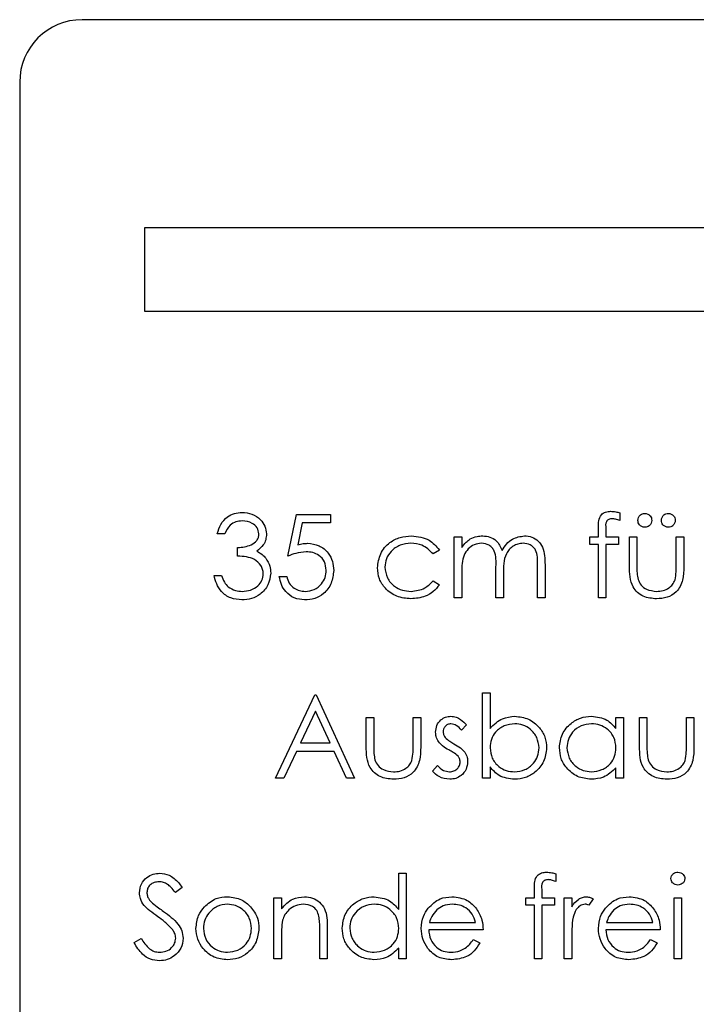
# Model space of a CAD drawing. Header units: millimetres. Extents: x 0 to 2100, y 0 to 1485.
# Tile 17 of 44: x 1217 to 1233, y 825 to 849. Entities that reach past the tile are written whole.
import ezdxf

# ---------------------------------------------------------------- set-up
doc = ezdxf.new("R2010")
doc.units = ezdxf.units.MM
doc.header["$LTSCALE"] = 5

msp = doc.modelspace()

# ---------------------------------------------------------------- linework, layer by layer
at = {"color": 7, "linetype": 'Continuous', "lineweight": 25}
for p, q in [((1243.019, 848.79), (1218.019, 848.79)), ((1216.519, 847.29), (1216.519, 798.29)), ((1219.519, 843.79), (1219.519, 841.79)), ((1235.483, 843.79), (1219.519, 843.79)), ((1219.519, 841.79), (1235.483, 841.79)), ((1222.96, 835.909), (1223.165, 836.909)), ((1223.165, 836.909), (1223.985, 836.909)), ((1223.985, 836.909), (1223.985, 836.704)), ((1230.934, 836.948), (1230.934, 836.761)), ((1223.305, 836.704), (1223.197, 836.178)), ((1223.985, 836.704), (1223.305, 836.704)), ((1230.421, 836.37), (1230.421, 836.604)), ((1230.602, 836.573), (1230.602, 836.37)), ((1221.447, 836.447), (1221.267, 836.447)), ((1226.96, 836.37), (1227.139, 836.37)), ((1226.96, 834.909), (1226.96, 836.37)), ((1227.139, 836.37), (1227.139, 836.116)), ((1230.216, 836.191), (1230.216, 836.37)), ((1230.216, 836.37), (1230.421, 836.37)), ((1230.602, 836.37), (1230.908, 836.37)), ((1230.908, 836.37), (1230.908, 836.191)), ((1231.165, 836.37), (1231.344, 836.37)), ((1231.165, 835.672), (1231.165, 836.37)), ((1231.344, 836.37), (1231.344, 835.693)), ((1232.293, 835.693), (1232.293, 836.37)), ((1232.293, 836.37), (1232.472, 836.37)), ((1232.472, 836.37), (1232.472, 835.659)), ((1221.754, 835.909), (1221.754, 836.114)), ((1226.601, 836.054), (1226.45, 835.96)), ((1230.421, 836.191), (1230.216, 836.191)), ((1230.421, 834.909), (1230.421, 836.191)), ((1230.908, 836.191), (1230.601, 836.191)), ((1230.601, 836.191), (1230.601, 834.909)), ((1227.96, 834.909), (1227.96, 835.652)), ((1228.96, 834.909), (1228.96, 835.701)), ((1229.139, 835.701), (1229.139, 834.909)), ((1221.19, 835.447), (1221.37, 835.447)), ((1222.754, 835.422), (1222.934, 835.422)), ((1226.45, 835.319), (1226.601, 835.221)), ((1227.139, 835.524), (1227.139, 834.909)), ((1228.139, 835.477), (1228.139, 834.909)), ((1227.139, 834.909), (1226.96, 834.909)), ((1228.139, 834.909), (1227.96, 834.909)), ((1229.139, 834.909), (1228.96, 834.909)), ((1230.601, 834.909), (1230.421, 834.909)), ((1222.665, 830.576), (1223.613, 832.576)), ((1223.613, 832.576), (1223.639, 832.576)), ((1223.639, 832.576), (1224.562, 830.576)), ((1227.639, 830.576), (1227.639, 832.627)), ((1227.639, 832.627), (1227.819, 832.627)), ((1227.819, 832.627), (1227.819, 831.772)), ((1223.624, 832.186), (1223.262, 831.422)), ((1223.977, 831.422), (1223.624, 832.186)), ((1224.844, 832.037), (1225.024, 832.037)), ((1224.844, 831.339), (1224.844, 832.037)), ((1225.024, 832.037), (1225.024, 831.359)), ((1225.972, 831.359), (1225.972, 832.037)), ((1225.972, 832.037), (1226.152, 832.037)), ((1226.152, 832.037), (1226.152, 831.326)), ((1230.844, 831.767), (1230.844, 832.037)), ((1230.844, 832.037), (1231.024, 832.037)), ((1231.024, 832.037), (1231.024, 830.576)), ((1231.408, 831.339), (1231.408, 832.037)), ((1231.408, 832.037), (1231.588, 832.037)), ((1231.588, 832.037), (1231.588, 831.359)), ((1232.536, 831.359), (1232.536, 832.037)), ((1232.536, 832.037), (1232.716, 832.037)), ((1232.716, 832.037), (1232.716, 831.326)), ((1227.254, 831.855), (1227.133, 831.729)), ((1223.262, 831.422), (1223.977, 831.422)), ((1223.165, 831.217), (1222.861, 830.576)), ((1224.071, 831.217), (1223.165, 831.217)), ((1224.367, 830.576), (1224.071, 831.217)), ((1226.434, 830.748), (1226.553, 830.883)), ((1227.819, 830.846), (1227.819, 830.576)), ((1230.844, 830.576), (1230.844, 830.828)), ((1222.861, 830.576), (1222.665, 830.576)), ((1224.562, 830.576), (1224.367, 830.576)), ((1227.819, 830.576), (1227.639, 830.576)), ((1231.024, 830.576), (1230.844, 830.576)), ((1225.626, 827.421), (1225.626, 828.294)), ((1225.626, 828.294), (1225.806, 828.294)), ((1225.806, 828.294), (1225.806, 826.242)), ((1229.395, 828.282), (1229.395, 828.095)), ((1220.421, 827.955), (1220.259, 827.832)), ((1228.883, 827.704), (1228.883, 827.937)), ((1229.063, 827.907), (1229.063, 827.704)), ((1222.626, 827.704), (1222.806, 827.704)), ((1222.626, 826.242), (1222.626, 827.704)), ((1222.806, 827.704), (1222.806, 827.44)), ((1228.678, 827.524), (1228.678, 827.704)), ((1228.678, 827.704), (1228.883, 827.704)), ((1228.883, 827.524), (1228.678, 827.524)), ((1228.883, 826.242), (1228.883, 827.524)), ((1229.063, 827.524), (1229.062, 826.242)), ((1229.063, 827.704), (1229.37, 827.704)), ((1229.37, 827.524), (1229.063, 827.524)), ((1229.37, 827.704), (1229.37, 827.524)), ((1229.601, 827.704), (1229.78, 827.704)), ((1229.601, 826.242), (1229.601, 827.704)), ((1229.78, 827.704), (1229.78, 827.489)), ((1230.293, 827.679), (1230.194, 827.524)), ((1232.242, 827.704), (1232.421, 827.704)), ((1232.242, 826.242), (1232.242, 827.704)), ((1232.421, 827.704), (1232.421, 826.242)), ((1226.363, 827.114), (1227.472, 827.114)), ((1230.619, 827.114), (1231.729, 827.114)), ((1223.729, 826.242), (1223.729, 826.93)), ((1223.908, 826.989), (1223.908, 826.242)), ((1227.652, 826.935), (1226.344, 826.935)), ((1231.908, 826.935), (1230.601, 826.935)), ((1219.267, 826.628), (1219.436, 826.729)), ((1222.806, 826.771), (1222.806, 826.242)), ((1227.416, 826.704), (1227.575, 826.62)), ((1229.78, 826.733), (1229.78, 826.242)), ((1231.672, 826.704), (1231.831, 826.62)), ((1225.626, 826.242), (1225.626, 826.495)), ((1222.806, 826.242), (1222.626, 826.242)), ((1223.908, 826.242), (1223.729, 826.242)), ((1225.806, 826.242), (1225.626, 826.242)), ((1229.062, 826.242), (1228.883, 826.242)), ((1229.78, 826.242), (1229.601, 826.242)), ((1232.421, 826.242), (1232.242, 826.242))]:
    msp.add_line(p, q, dxfattribs=at)
msp.add_arc((1218.019, 847.29), 1.5, 90, 180, dxfattribs=at)
for points, knots in [([(1230.421, 836.604), (1230.421, 836.656), (1230.421, 836.759), (1230.474, 836.902), (1230.593, 836.976), (1230.674, 836.983), (1230.715, 836.986)], [0, 0, 0, 0, 0.281848, 0.559462, 0.779305, 1, 1, 1, 1]), ([(1230.715, 836.986), (1230.757, 836.983), (1230.831, 836.978), (1230.902, 836.957), (1230.934, 836.948)], [0, 0, 0, 0, 0.559721, 1, 1, 1, 1]), ([(1221.267, 836.447), (1221.29, 836.524), (1221.336, 836.678), (1221.489, 836.848), (1221.674, 836.946), (1221.8, 836.955), (1221.863, 836.96)], [0, 0, 0, 0, 0.280288, 0.55968, 0.779747, 1, 1, 1, 1]), ([(1221.865, 836.755), (1221.813, 836.751), (1221.709, 836.743), (1221.544, 836.643), (1221.484, 836.521), (1221.447, 836.447)], [0, 0, 0, 0, 0.280636, 0.560364, 1, 1, 1, 1]), ([(1221.863, 836.96), (1221.944, 836.952), (1222.105, 836.934), (1222.299, 836.806), (1222.422, 836.631), (1222.439, 836.504), (1222.447, 836.441)], [0, 0, 0, 0, 0.280085, 0.559868, 0.780099, 1, 1, 1, 1]), ([(1222.267, 836.441), (1222.257, 836.494), (1222.237, 836.599), (1222.084, 836.728), (1221.948, 836.745), (1221.865, 836.755)], [0, 0, 0, 0, 0.278859, 0.560074, 1, 1, 1, 1]), ([(1230.752, 836.806), (1230.724, 836.804), (1230.683, 836.8), (1230.636, 836.77), (1230.586, 836.703), (1230.595, 836.631), (1230.602, 836.573)], [0, 0, 0, 0, 0.249495, 0.374811, 0.499255, 1, 1, 1, 1]), ([(1230.934, 836.761), (1230.901, 836.775), (1230.842, 836.798), (1230.78, 836.804), (1230.752, 836.806)], [0, 0, 0, 0, 0.560241, 1, 1, 1, 1]), ([(1231.37, 836.768), (1231.373, 836.792), (1231.379, 836.842), (1231.424, 836.896), (1231.479, 836.93), (1231.517, 836.933), (1231.536, 836.935)], [0, 0, 0, 0, 0.279555, 0.559203, 0.77952, 1, 1, 1, 1]), ([(1231.536, 836.601), (1231.512, 836.604), (1231.463, 836.61), (1231.409, 836.655), (1231.375, 836.71), (1231.372, 836.749), (1231.37, 836.768)], [0, 0, 0, 0, 0.279601, 0.559295, 0.779654, 1, 1, 1, 1]), ([(1231.536, 836.935), (1231.561, 836.932), (1231.61, 836.926), (1231.664, 836.88), (1231.698, 836.826), (1231.702, 836.787), (1231.703, 836.768)], [0, 0, 0, 0, 0.279492, 0.559245, 0.779507, 1, 1, 1, 1]), ([(1231.703, 836.768), (1231.7, 836.743), (1231.695, 836.694), (1231.649, 836.64), (1231.594, 836.606), (1231.556, 836.603), (1231.536, 836.601)], [0, 0, 0, 0, 0.279537, 0.559334, 0.779644, 1, 1, 1, 1]), ([(1231.934, 836.768), (1231.937, 836.792), (1231.943, 836.842), (1231.988, 836.896), (1232.043, 836.93), (1232.081, 836.933), (1232.101, 836.935)], [0, 0, 0, 0, 0.279555, 0.559203, 0.77952, 1, 1, 1, 1]), ([(1232.101, 836.601), (1232.076, 836.604), (1232.027, 836.61), (1231.973, 836.655), (1231.939, 836.71), (1231.936, 836.749), (1231.934, 836.768)], [0, 0, 0, 0, 0.279601, 0.559295, 0.779654, 1, 1, 1, 1]), ([(1232.101, 836.935), (1232.125, 836.932), (1232.175, 836.926), (1232.228, 836.88), (1232.263, 836.826), (1232.266, 836.787), (1232.267, 836.768)], [0, 0, 0, 0, 0.279492, 0.559245, 0.779507, 1, 1, 1, 1]), ([(1232.267, 836.768), (1232.264, 836.743), (1232.259, 836.694), (1232.213, 836.64), (1232.159, 836.606), (1232.12, 836.603), (1232.101, 836.601)], [0, 0, 0, 0, 0.2795366, 0.5593344, 0.7796438, 1, 1, 1, 1]), ([(1221.754, 836.114), (1221.867, 836.124), (1222.037, 836.14), (1222.203, 836.258), (1222.259, 836.357), (1222.265, 836.413), (1222.267, 836.441)], [0, 0, 0, 0, 0.4994185, 0.749016, 0.8745437, 1, 1, 1, 1]), ([(1222.447, 836.441), (1222.444, 836.394), (1222.437, 836.302), (1222.365, 836.148), (1222.271, 836.074), (1222.213, 836.029)], [0, 0, 0, 0, 0.280508, 0.560792, 1, 1, 1, 1]), ([(1225.113, 835.628), (1225.129, 835.745), (1225.161, 835.979), (1225.384, 836.235), (1225.655, 836.375), (1225.839, 836.389), (1225.932, 836.396)], [0, 0, 0, 0, 0.279381, 0.558782, 0.779281, 1, 1, 1, 1]), ([(1225.932, 836.396), (1226.083, 836.379), (1226.353, 836.35), (1226.525, 836.144), (1226.601, 836.054)], [0, 0, 0, 0, 0.5606545, 1, 1, 1, 1]), ([(1227.139, 836.116), (1227.171, 836.16), (1227.229, 836.239), (1227.307, 836.297), (1227.342, 836.322)], [0, 0, 0, 0, 0.560148, 1, 1, 1, 1]), ([(1227.342, 836.322), (1227.396, 836.346), (1227.492, 836.388), (1227.597, 836.394), (1227.643, 836.396)], [0, 0, 0, 0, 0.559743, 1, 1, 1, 1]), ([(1227.643, 836.396), (1227.701, 836.39), (1227.818, 836.378), (1228.009, 836.271), (1228.071, 836.129), (1228.108, 836.043)], [0, 0, 0, 0, 0.280809, 0.561507, 1, 1, 1, 1]), ([(1228.108, 836.043), (1228.141, 836.097), (1228.208, 836.204), (1228.383, 836.354), (1228.546, 836.38), (1228.644, 836.396)], [0, 0, 0, 0, 0.2812634, 0.5620938, 1, 1, 1, 1]), ([(1228.644, 836.396), (1228.705, 836.391), (1228.826, 836.38), (1228.984, 836.278), (1229.134, 836.055), (1229.137, 835.847), (1229.139, 835.701)], [0, 0, 0, 0, 0.186885, 0.373579, 0.560268, 1, 1, 1, 1]), ([(1222.213, 836.029), (1222.26, 836.005), (1222.343, 835.961), (1222.403, 835.89), (1222.43, 835.858)], [0, 0, 0, 0, 0.5597945, 1, 1, 1, 1]), ([(1223.197, 836.178), (1223.24, 836.19), (1223.318, 836.211), (1223.398, 836.215), (1223.433, 836.217)], [0, 0, 0, 0, 0.560064, 1, 1, 1, 1]), ([(1223.433, 836.217), (1223.528, 836.206), (1223.72, 836.186), (1223.93, 836.006), (1224.047, 835.787), (1224.057, 835.637), (1224.062, 835.562)], [0, 0, 0, 0, 0.279688, 0.559025, 0.779292, 1, 1, 1, 1]), ([(1225.918, 836.217), (1225.829, 836.209), (1225.652, 836.193), (1225.445, 836.044), (1225.313, 835.853), (1225.3, 835.713), (1225.293, 835.644)], [0, 0, 0, 0, 0.280136, 0.559769, 0.77989, 1, 1, 1, 1]), ([(1226.45, 835.96), (1226.367, 836.044), (1226.218, 836.193), (1226.01, 836.209), (1225.918, 836.217)], [0, 0, 0, 0, 0.558451, 1, 1, 1, 1]), ([(1227.612, 836.217), (1227.553, 836.209), (1227.435, 836.194), (1227.287, 836.088), (1227.142, 835.869), (1227.14, 835.666), (1227.139, 835.524)], [0, 0, 0, 0, 0.186544, 0.37335, 0.56013, 1, 1, 1, 1]), ([(1227.96, 835.652), (1227.965, 835.783), (1227.972, 835.948), (1227.872, 836.113), (1227.772, 836.195), (1227.676, 836.208), (1227.612, 836.217)], [0, 0, 0, 0, 0.500537, 0.625897, 0.751368, 1, 1, 1, 1]), ([(1228.613, 836.217), (1228.571, 836.213), (1228.488, 836.207), (1228.374, 836.152), (1228.277, 836.073), (1228.136, 835.863), (1228.138, 835.649), (1228.139, 835.477)], [0, 0, 0, 0, 0.125317, 0.250662, 0.376086, 0.501515, 1, 1, 1, 1]), ([(1228.96, 835.701), (1228.964, 835.826), (1228.969, 835.982), (1228.861, 836.128), (1228.764, 836.2), (1228.673, 836.21), (1228.613, 836.217)], [0, 0, 0, 0, 0.4994454, 0.6249333, 0.750561, 1, 1, 1, 1]), ([(1222.37, 835.486), (1222.367, 835.521), (1222.361, 835.59), (1222.299, 835.717), (1222.113, 835.889), (1221.898, 835.901), (1221.754, 835.909)], [0, 0, 0, 0, 0.125587, 0.251191, 0.500605, 1, 1, 1, 1]), ([(1222.43, 835.858), (1222.468, 835.797), (1222.537, 835.688), (1222.546, 835.56), (1222.549, 835.503)], [0, 0, 0, 0, 0.559419, 1, 1, 1, 1]), ([(1223.4, 836.011), (1223.316, 836.003), (1223.164, 835.987), (1223.022, 835.933), (1222.96, 835.909)], [0, 0, 0, 0, 0.5594162, 1, 1, 1, 1]), ([(1223.883, 835.57), (1223.875, 835.639), (1223.86, 835.777), (1223.726, 835.928), (1223.563, 836.002), (1223.454, 836.008), (1223.4, 836.011)], [0, 0, 0, 0, 0.279539, 0.558617, 0.779047, 1, 1, 1, 1]), ([(1224.062, 835.562), (1224.05, 835.459), (1224.027, 835.251), (1223.847, 835.01), (1223.61, 834.876), (1223.446, 834.864), (1223.365, 834.858)], [0, 0, 0, 0, 0.279864, 0.559271, 0.779424, 1, 1, 1, 1]), ([(1223.375, 835.063), (1223.45, 835.072), (1223.6, 835.089), (1223.767, 835.226), (1223.869, 835.393), (1223.878, 835.511), (1223.883, 835.57)], [0, 0, 0, 0, 0.279617, 0.5593571, 0.7795592, 1, 1, 1, 1]), ([(1225.917, 834.883), (1225.802, 834.894), (1225.573, 834.915), (1225.307, 835.108), (1225.14, 835.358), (1225.122, 835.538), (1225.113, 835.628)], [0, 0, 0, 0, 0.280077, 0.559647, 0.779819, 1, 1, 1, 1]), ([(1225.293, 835.644), (1225.305, 835.555), (1225.331, 835.377), (1225.502, 835.183), (1225.709, 835.078), (1225.849, 835.068), (1225.92, 835.063)], [0, 0, 0, 0, 0.279332, 0.558778, 0.779267, 1, 1, 1, 1]), ([(1231.82, 834.883), (1231.708, 834.892), (1231.487, 834.91), (1231.176, 835.202), (1231.169, 835.494), (1231.165, 835.672)], [0, 0, 0, 0, 0.28097, 0.559785, 1, 1, 1, 1]), ([(1231.344, 835.693), (1231.344, 835.628), (1231.344, 835.513), (1231.364, 835.4), (1231.373, 835.351)], [0, 0, 0, 0, 0.560377, 1, 1, 1, 1]), ([(1232.472, 835.659), (1232.471, 835.55), (1232.468, 835.333), (1232.327, 835.047), (1232.077, 834.899), (1231.906, 834.889), (1231.82, 834.883)], [0, 0, 0, 0, 0.281501, 0.559646, 0.779298, 1, 1, 1, 1]), ([(1232.263, 835.336), (1232.274, 835.402), (1232.294, 835.52), (1232.293, 835.64), (1232.293, 835.693)], [0, 0, 0, 0, 0.559371, 1, 1, 1, 1]), ([(1221.857, 834.858), (1221.766, 834.866), (1221.582, 834.882), (1221.366, 835.035), (1221.24, 835.237), (1221.207, 835.377), (1221.19, 835.447)], [0, 0, 0, 0, 0.2798859, 0.5589785, 0.7792629, 1, 1, 1, 1]), ([(1221.37, 835.447), (1221.388, 835.389), (1221.421, 835.286), (1221.494, 835.206), (1221.526, 835.171)], [0, 0, 0, 0, 0.560694, 1, 1, 1, 1]), ([(1222.549, 835.503), (1222.535, 835.405), (1222.506, 835.209), (1222.319, 834.993), (1222.09, 834.876), (1221.935, 834.864), (1221.857, 834.858)], [0, 0, 0, 0, 0.279304, 0.558838, 0.779277, 1, 1, 1, 1]), ([(1221.861, 835.063), (1221.93, 835.067), (1222.068, 835.077), (1222.236, 835.18), (1222.35, 835.323), (1222.363, 835.432), (1222.37, 835.486)], [0, 0, 0, 0, 0.280599, 0.560151, 0.780303, 1, 1, 1, 1]), ([(1223.365, 834.858), (1223.279, 834.866), (1223.107, 834.884), (1222.914, 835.037), (1222.794, 835.224), (1222.768, 835.356), (1222.754, 835.422)], [0, 0, 0, 0, 0.279625, 0.559019, 0.77938, 1, 1, 1, 1]), ([(1222.934, 835.422), (1222.949, 835.365), (1222.98, 835.252), (1223.102, 835.138), (1223.239, 835.074), (1223.33, 835.067), (1223.375, 835.063)], [0, 0, 0, 0, 0.28005, 0.559166, 0.779583, 1, 1, 1, 1]), ([(1225.92, 835.063), (1226.036, 835.077), (1226.244, 835.102), (1226.387, 835.253), (1226.45, 835.319)], [0, 0, 0, 0, 0.558788, 1, 1, 1, 1]), ([(1231.373, 835.351), (1231.395, 835.302), (1231.439, 835.204), (1231.6, 835.087), (1231.737, 835.072), (1231.821, 835.063)], [0, 0, 0, 0, 0.280117, 0.560544, 1, 1, 1, 1]), ([(1231.821, 835.063), (1231.873, 835.066), (1231.977, 835.072), (1232.11, 835.134), (1232.211, 835.225), (1232.246, 835.299), (1232.263, 835.336)], [0, 0, 0, 0, 0.28027, 0.560007, 0.780074, 1, 1, 1, 1]), ([(1221.526, 835.171), (1221.584, 835.135), (1221.687, 835.071), (1221.807, 835.065), (1221.861, 835.063)], [0, 0, 0, 0, 0.558748, 1, 1, 1, 1]), ([(1226.601, 835.221), (1226.554, 835.162), (1226.461, 835.046), (1226.225, 834.911), (1226.034, 834.894), (1225.917, 834.883)], [0, 0, 0, 0, 0.280196, 0.560588, 1, 1, 1, 1]), ([(1226.511, 831.679), (1226.516, 831.735), (1226.527, 831.847), (1226.624, 831.975), (1226.748, 832.052), (1226.836, 832.059), (1226.88, 832.063)], [0, 0, 0, 0, 0.279936, 0.559437, 0.779611, 1, 1, 1, 1]), ([(1226.88, 832.063), (1226.921, 832.058), (1227.004, 832.049), (1227.134, 831.975), (1227.209, 831.9), (1227.254, 831.855)], [0, 0, 0, 0, 0.279553, 0.559703, 1, 1, 1, 1]), ([(1227.819, 831.772), (1227.912, 831.864), (1228.08, 832.03), (1228.312, 832.053), (1228.415, 832.063)], [0, 0, 0, 0, 0.559294, 1, 1, 1, 1]), ([(1228.415, 832.063), (1228.527, 832.05), (1228.752, 832.024), (1229, 831.817), (1229.155, 831.568), (1229.17, 831.392), (1229.178, 831.304)], [0, 0, 0, 0, 0.279577, 0.559334, 0.779604, 1, 1, 1, 1]), ([(1229.485, 831.31), (1229.499, 831.422), (1229.527, 831.647), (1229.739, 831.89), (1229.989, 832.04), (1230.165, 832.055), (1230.253, 832.063)], [0, 0, 0, 0, 0.279413, 0.559191, 0.779548, 1, 1, 1, 1]), ([(1230.253, 832.063), (1230.385, 832.048), (1230.621, 832.021), (1230.776, 831.845), (1230.844, 831.767)], [0, 0, 0, 0, 0.559062, 1, 1, 1, 1]), ([(1226.88, 831.883), (1226.852, 831.88), (1226.795, 831.872), (1226.735, 831.817), (1226.696, 831.754), (1226.692, 831.709), (1226.69, 831.687)], [0, 0, 0, 0, 0.279313, 0.559072, 0.779518, 1, 1, 1, 1]), ([(1227.133, 831.729), (1227.094, 831.774), (1227.026, 831.852), (1226.925, 831.874), (1226.88, 831.883)], [0, 0, 0, 0, 0.562045, 1, 1, 1, 1]), ([(1228.41, 831.883), (1228.325, 831.873), (1228.153, 831.852), (1227.953, 831.705), (1227.836, 831.512), (1227.824, 831.377), (1227.819, 831.309)], [0, 0, 0, 0, 0.279786, 0.559477, 0.779627, 1, 1, 1, 1]), ([(1228.998, 831.304), (1228.986, 831.389), (1228.961, 831.559), (1228.805, 831.75), (1228.612, 831.863), (1228.478, 831.877), (1228.41, 831.883)], [0, 0, 0, 0, 0.279403, 0.559104, 0.779552, 1, 1, 1, 1]), ([(1230.255, 831.883), (1230.17, 831.873), (1229.998, 831.853), (1229.804, 831.701), (1229.687, 831.51), (1229.672, 831.376), (1229.665, 831.308)], [0, 0, 0, 0, 0.279767, 0.559291, 0.779719, 1, 1, 1, 1]), ([(1230.844, 831.303), (1230.835, 831.39), (1230.815, 831.563), (1230.654, 831.754), (1230.459, 831.867), (1230.323, 831.878), (1230.255, 831.883)], [0, 0, 0, 0, 0.27966, 0.55921, 0.779487, 1, 1, 1, 1]), ([(1226.578, 831.454), (1226.556, 831.494), (1226.517, 831.564), (1226.513, 831.644), (1226.511, 831.679)], [0, 0, 0, 0, 0.559587, 1, 1, 1, 1]), ([(1226.69, 831.687), (1226.694, 831.659), (1226.7, 831.611), (1226.728, 831.571), (1226.74, 831.554)], [0, 0, 0, 0, 0.559054, 1, 1, 1, 1]), ([(1226.74, 831.554), (1226.776, 831.521), (1226.839, 831.463), (1226.915, 831.422), (1226.949, 831.403)], [0, 0, 0, 0, 0.559018, 1, 1, 1, 1]), ([(1225.499, 830.55), (1225.388, 830.559), (1225.166, 830.576), (1224.856, 830.869), (1224.848, 831.16), (1224.844, 831.339)], [0, 0, 0, 0, 0.28097, 0.559785, 1, 1, 1, 1]), ([(1225.024, 831.359), (1225.023, 831.295), (1225.023, 831.18), (1225.043, 831.067), (1225.052, 831.017)], [0, 0, 0, 0, 0.560377, 1, 1, 1, 1]), ([(1226.152, 831.326), (1226.15, 831.216), (1226.147, 830.999), (1226.006, 830.714), (1225.756, 830.566), (1225.585, 830.555), (1225.499, 830.55)], [0, 0, 0, 0, 0.281501, 0.559646, 0.779298, 1, 1, 1, 1]), ([(1225.943, 831.003), (1225.954, 831.069), (1225.973, 831.187), (1225.973, 831.307), (1225.972, 831.359)], [0, 0, 0, 0, 0.559371, 1, 1, 1, 1]), ([(1226.83, 831.255), (1226.777, 831.284), (1226.682, 831.337), (1226.609, 831.419), (1226.578, 831.454)], [0, 0, 0, 0, 0.560659, 1, 1, 1, 1]), ([(1226.949, 831.403), (1227.004, 831.373), (1227.103, 831.318), (1227.179, 831.235), (1227.212, 831.198)], [0, 0, 0, 0, 0.560649, 1, 1, 1, 1]), ([(1227.819, 831.309), (1227.828, 831.223), (1227.847, 831.049), (1228.008, 830.858), (1228.204, 830.746), (1228.34, 830.735), (1228.407, 830.729)], [0, 0, 0, 0, 0.279639, 0.559192, 0.779512, 1, 1, 1, 1]), ([(1228.407, 830.729), (1228.493, 830.739), (1228.664, 830.759), (1228.859, 830.911), (1228.976, 831.102), (1228.991, 831.236), (1228.998, 831.304)], [0, 0, 0, 0, 0.2797561, 0.5592787, 0.779725, 1, 1, 1, 1]), ([(1229.178, 831.304), (1229.164, 831.191), (1229.136, 830.967), (1228.924, 830.723), (1228.674, 830.572), (1228.497, 830.557), (1228.409, 830.55)], [0, 0, 0, 0, 0.279433, 0.559216, 0.779559, 1, 1, 1, 1]), ([(1230.247, 830.55), (1230.135, 830.563), (1229.91, 830.589), (1229.662, 830.796), (1229.508, 831.045), (1229.493, 831.222), (1229.485, 831.31)], [0, 0, 0, 0, 0.279573, 0.559333, 0.779589, 1, 1, 1, 1]), ([(1229.665, 831.308), (1229.677, 831.223), (1229.701, 831.052), (1229.858, 830.862), (1230.052, 830.749), (1230.186, 830.736), (1230.254, 830.729)], [0, 0, 0, 0, 0.2794286, 0.5591463, 0.7795701, 1, 1, 1, 1]), ([(1230.254, 830.729), (1230.339, 830.74), (1230.511, 830.76), (1230.71, 830.907), (1230.827, 831.1), (1230.838, 831.236), (1230.844, 831.303)], [0, 0, 0, 0, 0.279822, 0.559387, 0.779603, 1, 1, 1, 1]), ([(1232.063, 830.55), (1231.952, 830.559), (1231.73, 830.576), (1231.42, 830.869), (1231.413, 831.16), (1231.408, 831.339)], [0, 0, 0, 0, 0.28097, 0.559785, 1, 1, 1, 1]), ([(1231.588, 831.359), (1231.588, 831.295), (1231.587, 831.18), (1231.607, 831.067), (1231.616, 831.017)], [0, 0, 0, 0, 0.560377, 1, 1, 1, 1]), ([(1232.716, 831.326), (1232.714, 831.216), (1232.711, 830.999), (1232.571, 830.714), (1232.32, 830.566), (1232.149, 830.555), (1232.063, 830.55)], [0, 0, 0, 0, 0.281501, 0.559646, 0.779298, 1, 1, 1, 1]), ([(1232.507, 831.003), (1232.518, 831.069), (1232.537, 831.187), (1232.537, 831.307), (1232.536, 831.359)], [0, 0, 0, 0, 0.559371, 1, 1, 1, 1]), ([(1227.051, 831.104), (1227.013, 831.137), (1226.945, 831.195), (1226.865, 831.236), (1226.83, 831.255)], [0, 0, 0, 0, 0.559074, 1, 1, 1, 1]), ([(1227.101, 830.965), (1227.098, 830.993), (1227.093, 831.044), (1227.064, 831.086), (1227.051, 831.104)], [0, 0, 0, 0, 0.559603, 1, 1, 1, 1]), ([(1227.212, 831.198), (1227.234, 831.159), (1227.274, 831.088), (1227.278, 831.008), (1227.28, 830.972)], [0, 0, 0, 0, 0.559466, 1, 1, 1, 1]), ([(1225.052, 831.017), (1225.074, 830.968), (1225.118, 830.87), (1225.279, 830.754), (1225.417, 830.739), (1225.501, 830.729)], [0, 0, 0, 0, 0.280117, 0.560544, 1, 1, 1, 1]), ([(1225.501, 830.729), (1225.553, 830.732), (1225.657, 830.739), (1225.79, 830.801), (1225.891, 830.892), (1225.925, 830.966), (1225.943, 831.003)], [0, 0, 0, 0, 0.28027, 0.560007, 0.780074, 1, 1, 1, 1]), ([(1226.553, 830.883), (1226.598, 830.837), (1226.679, 830.754), (1226.793, 830.737), (1226.843, 830.729)], [0, 0, 0, 0, 0.560833, 1, 1, 1, 1]), ([(1226.843, 830.729), (1226.879, 830.733), (1226.952, 830.74), (1227.035, 830.802), (1227.091, 830.879), (1227.097, 830.936), (1227.101, 830.965)], [0, 0, 0, 0, 0.279988, 0.559745, 0.779963, 1, 1, 1, 1]), ([(1227.28, 830.972), (1227.273, 830.909), (1227.258, 830.783), (1227.142, 830.644), (1227, 830.562), (1226.901, 830.554), (1226.852, 830.55)], [0, 0, 0, 0, 0.279548, 0.559226, 0.779475, 1, 1, 1, 1]), ([(1228.409, 830.55), (1228.278, 830.565), (1228.042, 830.592), (1227.887, 830.768), (1227.819, 830.846)], [0, 0, 0, 0, 0.558922, 1, 1, 1, 1]), ([(1230.844, 830.828), (1230.749, 830.738), (1230.58, 830.578), (1230.349, 830.558), (1230.247, 830.55)], [0, 0, 0, 0, 0.558763, 1, 1, 1, 1]), ([(1231.616, 831.017), (1231.638, 830.968), (1231.682, 830.87), (1231.843, 830.754), (1231.981, 830.739), (1232.065, 830.729)], [0, 0, 0, 0, 0.280117, 0.560544, 1, 1, 1, 1]), ([(1232.065, 830.729), (1232.117, 830.732), (1232.221, 830.739), (1232.354, 830.801), (1232.455, 830.892), (1232.49, 830.966), (1232.507, 831.003)], [0, 0, 0, 0, 0.28027, 0.560007, 0.780074, 1, 1, 1, 1]), ([(1226.852, 830.55), (1226.761, 830.562), (1226.599, 830.582), (1226.484, 830.697), (1226.434, 830.748)], [0, 0, 0, 0, 0.559289, 1, 1, 1, 1]), ([(1219.395, 827.827), (1219.404, 827.898), (1219.421, 828.04), (1219.558, 828.194), (1219.721, 828.279), (1219.833, 828.289), (1219.888, 828.294)], [0, 0, 0, 0, 0.279553, 0.558798, 0.779378, 1, 1, 1, 1]), ([(1219.888, 828.294), (1219.963, 828.285), (1220.087, 828.27), (1220.232, 828.174), (1220.334, 828.071), (1220.392, 827.994), (1220.421, 827.955)], [0, 0, 0, 0, 0.3387292, 0.5588354, 0.7793438, 1, 1, 1, 1]), ([(1228.883, 827.937), (1228.883, 827.989), (1228.883, 828.092), (1228.935, 828.235), (1229.054, 828.31), (1229.136, 828.316), (1229.177, 828.319)], [0, 0, 0, 0, 0.281848, 0.559462, 0.779305, 1, 1, 1, 1]), ([(1229.177, 828.319), (1229.218, 828.316), (1229.293, 828.311), (1229.364, 828.291), (1229.395, 828.282)], [0, 0, 0, 0, 0.559721, 1, 1, 1, 1]), ([(1232.165, 828.165), (1232.168, 828.188), (1232.175, 828.235), (1232.221, 828.285), (1232.275, 828.315), (1232.312, 828.318), (1232.331, 828.319)], [0, 0, 0, 0, 0.279289, 0.558897, 0.779452, 1, 1, 1, 1]), ([(1232.331, 828.319), (1232.354, 828.317), (1232.402, 828.312), (1232.457, 828.272), (1232.492, 828.22), (1232.496, 828.183), (1232.498, 828.165)], [0, 0, 0, 0, 0.279869, 0.559866, 0.779911, 1, 1, 1, 1]), ([(1219.868, 828.088), (1219.828, 828.085), (1219.746, 828.079), (1219.649, 828.017), (1219.585, 827.931), (1219.578, 827.867), (1219.575, 827.835)], [0, 0, 0, 0, 0.280274, 0.559931, 0.77992, 1, 1, 1, 1]), ([(1220.259, 827.832), (1220.224, 827.875), (1220.167, 827.946), (1220.073, 828.031), (1219.975, 828.08), (1219.904, 828.086), (1219.868, 828.088)], [0, 0, 0, 0, 0.340409, 0.560482, 0.78018, 1, 1, 1, 1]), ([(1229.214, 828.14), (1229.186, 828.137), (1229.145, 828.134), (1229.098, 828.104), (1229.048, 828.036), (1229.056, 827.964), (1229.063, 827.907)], [0, 0, 0, 0, 0.2494946, 0.3748109, 0.4992548, 1, 1, 1, 1]), ([(1229.395, 828.095), (1229.363, 828.108), (1229.304, 828.132), (1229.241, 828.137), (1229.214, 828.14)], [0, 0, 0, 0, 0.5602413, 1, 1, 1, 1]), ([(1232.331, 828.011), (1232.307, 828.014), (1232.26, 828.019), (1232.206, 828.059), (1232.171, 828.109), (1232.167, 828.146), (1232.165, 828.165)], [0, 0, 0, 0, 0.279784, 0.559698, 0.779921, 1, 1, 1, 1]), ([(1232.498, 828.165), (1232.495, 828.141), (1232.488, 828.094), (1232.44, 828.045), (1232.386, 828.016), (1232.349, 828.013), (1232.331, 828.011)], [0, 0, 0, 0, 0.27916, 0.558862, 0.779356, 1, 1, 1, 1]), ([(1219.507, 827.522), (1219.472, 827.574), (1219.409, 827.667), (1219.4, 827.778), (1219.395, 827.827)], [0, 0, 0, 0, 0.55984, 1, 1, 1, 1]), ([(1219.575, 827.835), (1219.577, 827.807), (1219.582, 827.751), (1219.625, 827.659), (1219.676, 827.608), (1219.707, 827.577)], [0, 0, 0, 0, 0.279946, 0.559774, 1, 1, 1, 1]), ([(1219.835, 827.25), (1219.77, 827.296), (1219.653, 827.379), (1219.552, 827.478), (1219.507, 827.522)], [0, 0, 0, 0, 0.560413, 1, 1, 1, 1]), ([(1219.707, 827.577), (1219.756, 827.538), (1219.844, 827.47), (1219.935, 827.406), (1219.976, 827.378)], [0, 0, 0, 0, 0.5599058, 1, 1, 1, 1]), ([(1221.511, 827.55), (1221.425, 827.54), (1221.255, 827.519), (1221.067, 827.359), (1220.951, 827.169), (1220.94, 827.035), (1220.934, 826.968)], [0, 0, 0, 0, 0.279484, 0.559256, 0.779547, 1, 1, 1, 1]), ([(1220.955, 827.487), (1221.045, 827.566), (1221.207, 827.706), (1221.418, 827.722), (1221.512, 827.729)], [0, 0, 0, 0, 0.5588803, 1, 1, 1, 1]), ([(1222.088, 826.968), (1222.078, 827.053), (1222.058, 827.224), (1221.9, 827.413), (1221.712, 827.531), (1221.578, 827.544), (1221.511, 827.55)], [0, 0, 0, 0, 0.2795862, 0.5593981, 0.7796526, 1, 1, 1, 1]), ([(1221.512, 827.729), (1221.63, 827.717), (1221.842, 827.695), (1221.998, 827.552), (1222.067, 827.489)], [0, 0, 0, 0, 0.559182, 1, 1, 1, 1]), ([(1222.806, 827.44), (1222.891, 827.532), (1223.044, 827.696), (1223.264, 827.719), (1223.362, 827.729)], [0, 0, 0, 0, 0.559141, 1, 1, 1, 1]), ([(1223.331, 827.55), (1223.267, 827.543), (1223.14, 827.53), (1222.992, 827.427), (1222.884, 827.304), (1222.85, 827.21), (1222.833, 827.163)], [0, 0, 0, 0, 0.2795525, 0.559373, 0.7797026, 1, 1, 1, 1]), ([(1223.708, 827.262), (1223.693, 827.309), (1223.665, 827.402), (1223.535, 827.53), (1223.408, 827.542), (1223.331, 827.55)], [0, 0, 0, 0, 0.281192, 0.561331, 1, 1, 1, 1]), ([(1223.362, 827.729), (1223.427, 827.724), (1223.558, 827.712), (1223.73, 827.607), (1223.905, 827.373), (1223.907, 827.147), (1223.908, 826.989)], [0, 0, 0, 0, 0.187021, 0.37389, 0.56061, 1, 1, 1, 1]), ([(1224.267, 826.977), (1224.281, 827.089), (1224.309, 827.313), (1224.521, 827.557), (1224.771, 827.707), (1224.947, 827.722), (1225.035, 827.729)], [0, 0, 0, 0, 0.279413, 0.559191, 0.779548, 1, 1, 1, 1]), ([(1225.037, 827.55), (1224.952, 827.54), (1224.78, 827.52), (1224.586, 827.368), (1224.469, 827.177), (1224.454, 827.042), (1224.447, 826.975)], [0, 0, 0, 0, 0.2797672, 0.5592905, 0.7797189, 1, 1, 1, 1]), ([(1225.035, 827.729), (1225.167, 827.711), (1225.404, 827.679), (1225.558, 827.5), (1225.626, 827.421)], [0, 0, 0, 0, 0.558426, 1, 1, 1, 1]), ([(1225.626, 826.97), (1225.617, 827.056), (1225.597, 827.23), (1225.436, 827.42), (1225.241, 827.534), (1225.105, 827.545), (1225.037, 827.55)], [0, 0, 0, 0, 0.2796602, 0.5592103, 0.7794872, 1, 1, 1, 1]), ([(1226.333, 827.457), (1226.423, 827.545), (1226.583, 827.703), (1226.806, 827.721), (1226.904, 827.729)], [0, 0, 0, 0, 0.558577, 1, 1, 1, 1]), ([(1226.914, 827.55), (1226.836, 827.543), (1226.697, 827.531), (1226.586, 827.449), (1226.537, 827.413)], [0, 0, 0, 0, 0.5594582, 1, 1, 1, 1]), ([(1226.904, 827.729), (1227.034, 827.714), (1227.267, 827.687), (1227.424, 827.517), (1227.493, 827.442)], [0, 0, 0, 0, 0.558919, 1, 1, 1, 1]), ([(1227.472, 827.114), (1227.45, 827.183), (1227.407, 827.321), (1227.253, 827.461), (1227.083, 827.537), (1226.97, 827.545), (1226.914, 827.55)], [0, 0, 0, 0, 0.2801382, 0.5591944, 0.7795977, 1, 1, 1, 1]), ([(1229.78, 827.489), (1229.83, 827.557), (1229.9, 827.653), (1230.038, 827.721), (1230.104, 827.726), (1230.137, 827.729)], [0, 0, 0, 0, 0.558788, 0.779481, 1, 1, 1, 1]), ([(1230.103, 827.55), (1230.06, 827.541), (1229.975, 827.522), (1229.867, 827.405), (1229.833, 827.299), (1229.812, 827.235)], [0, 0, 0, 0, 0.278336, 0.558768, 1, 1, 1, 1]), ([(1230.194, 827.524), (1230.178, 827.532), (1230.149, 827.545), (1230.117, 827.548), (1230.103, 827.55)], [0, 0, 0, 0, 0.560396, 1, 1, 1, 1]), ([(1230.137, 827.729), (1230.168, 827.726), (1230.223, 827.719), (1230.272, 827.692), (1230.293, 827.679)], [0, 0, 0, 0, 0.559243, 1, 1, 1, 1]), ([(1230.589, 827.457), (1230.679, 827.545), (1230.84, 827.703), (1231.062, 827.721), (1231.161, 827.729)], [0, 0, 0, 0, 0.5585773, 1, 1, 1, 1]), ([(1231.17, 827.55), (1231.092, 827.543), (1230.954, 827.531), (1230.842, 827.449), (1230.793, 827.413)], [0, 0, 0, 0, 0.559458, 1, 1, 1, 1]), ([(1231.161, 827.729), (1231.291, 827.714), (1231.523, 827.687), (1231.68, 827.517), (1231.749, 827.442)], [0, 0, 0, 0, 0.558919, 1, 1, 1, 1]), ([(1231.729, 827.114), (1231.707, 827.183), (1231.663, 827.321), (1231.51, 827.461), (1231.339, 827.537), (1231.226, 827.545), (1231.17, 827.55)], [0, 0, 0, 0, 0.280138, 0.559194, 0.779598, 1, 1, 1, 1]), ([(1219.976, 827.378), (1220.101, 827.285), (1220.276, 827.155), (1220.424, 826.915), (1220.439, 826.793), (1220.447, 826.732)], [0, 0, 0, 0, 0.560115, 0.780284, 1, 1, 1, 1]), ([(1220.754, 826.969), (1220.765, 827.077), (1220.784, 827.269), (1220.903, 827.421), (1220.955, 827.487)], [0, 0, 0, 0, 0.559285, 1, 1, 1, 1]), ([(1222.067, 827.489), (1222.132, 827.402), (1222.247, 827.246), (1222.261, 827.054), (1222.267, 826.969)], [0, 0, 0, 0, 0.559216, 1, 1, 1, 1]), ([(1226.165, 826.969), (1226.174, 827.068), (1226.189, 827.246), (1226.289, 827.392), (1226.333, 827.457)], [0, 0, 0, 0, 0.559427, 1, 1, 1, 1]), ([(1226.537, 827.413), (1226.493, 827.364), (1226.415, 827.275), (1226.379, 827.163), (1226.363, 827.114)], [0, 0, 0, 0, 0.558795, 1, 1, 1, 1]), ([(1227.493, 827.442), (1227.545, 827.354), (1227.638, 827.197), (1227.648, 827.015), (1227.652, 826.935)], [0, 0, 0, 0, 0.558897, 1, 1, 1, 1]), ([(1230.421, 826.969), (1230.43, 827.068), (1230.446, 827.246), (1230.545, 827.392), (1230.589, 827.457)], [0, 0, 0, 0, 0.559427, 1, 1, 1, 1]), ([(1230.793, 827.413), (1230.75, 827.364), (1230.672, 827.275), (1230.635, 827.163), (1230.619, 827.114)], [0, 0, 0, 0, 0.558795, 1, 1, 1, 1]), ([(1231.749, 827.442), (1231.801, 827.354), (1231.894, 827.197), (1231.904, 827.015), (1231.908, 826.935)], [0, 0, 0, 0, 0.5588968, 1, 1, 1, 1]), ([(1220.196, 826.931), (1220.134, 826.997), (1220.024, 827.115), (1219.893, 827.209), (1219.835, 827.25)], [0, 0, 0, 0, 0.559496, 1, 1, 1, 1]), ([(1222.833, 827.163), (1222.823, 827.09), (1222.806, 826.96), (1222.806, 826.829), (1222.806, 826.771)], [0, 0, 0, 0, 0.559658, 1, 1, 1, 1]), ([(1223.729, 826.93), (1223.729, 826.992), (1223.73, 827.104), (1223.714, 827.214), (1223.708, 827.262)], [0, 0, 0, 0, 0.560255, 1, 1, 1, 1]), ([(1229.812, 827.235), (1229.8, 827.142), (1229.779, 826.975), (1229.78, 826.807), (1229.78, 826.733)], [0, 0, 0, 0, 0.559636, 1, 1, 1, 1]), ([(1220.267, 826.735), (1220.262, 826.775), (1220.254, 826.846), (1220.213, 826.905), (1220.196, 826.931)], [0, 0, 0, 0, 0.5589902, 1, 1, 1, 1]), ([(1221.512, 826.217), (1221.4, 826.228), (1221.176, 826.251), (1220.929, 826.458), (1220.779, 826.706), (1220.762, 826.881), (1220.754, 826.969)], [0, 0, 0, 0, 0.279776, 0.559179, 0.779592, 1, 1, 1, 1]), ([(1220.934, 826.968), (1220.945, 826.883), (1220.966, 826.714), (1221.119, 826.523), (1221.311, 826.414), (1221.444, 826.402), (1221.511, 826.396)], [0, 0, 0, 0, 0.279618, 0.559167, 0.779512, 1, 1, 1, 1]), ([(1221.511, 826.396), (1221.596, 826.406), (1221.765, 826.425), (1221.957, 826.578), (1222.068, 826.768), (1222.081, 826.901), (1222.088, 826.968)], [0, 0, 0, 0, 0.279745, 0.559113, 0.779606, 1, 1, 1, 1]), ([(1222.267, 826.969), (1222.254, 826.858), (1222.226, 826.636), (1222.025, 826.386), (1221.775, 826.237), (1221.599, 826.223), (1221.512, 826.217)], [0, 0, 0, 0, 0.279521, 0.559381, 0.779507, 1, 1, 1, 1]), ([(1225.029, 826.217), (1224.917, 826.23), (1224.692, 826.256), (1224.444, 826.463), (1224.29, 826.712), (1224.275, 826.889), (1224.267, 826.977)], [0, 0, 0, 0, 0.279573, 0.559333, 0.779589, 1, 1, 1, 1]), ([(1224.447, 826.975), (1224.459, 826.89), (1224.483, 826.719), (1224.64, 826.528), (1224.834, 826.416), (1224.968, 826.403), (1225.036, 826.396)], [0, 0, 0, 0, 0.279429, 0.559146, 0.77957, 1, 1, 1, 1]), ([(1225.036, 826.396), (1225.121, 826.406), (1225.293, 826.427), (1225.492, 826.574), (1225.609, 826.767), (1225.62, 826.902), (1225.626, 826.97)], [0, 0, 0, 0, 0.279822, 0.559387, 0.779603, 1, 1, 1, 1]), ([(1226.9, 826.217), (1226.789, 826.227), (1226.567, 826.247), (1226.328, 826.46), (1226.189, 826.71), (1226.173, 826.883), (1226.165, 826.969)], [0, 0, 0, 0, 0.279885, 0.558859, 0.779462, 1, 1, 1, 1]), ([(1226.344, 826.935), (1226.353, 826.855), (1226.372, 826.697), (1226.513, 826.518), (1226.691, 826.411), (1226.815, 826.401), (1226.877, 826.396)], [0, 0, 0, 0, 0.279963, 0.559359, 0.779526, 1, 1, 1, 1]), ([(1231.156, 826.217), (1231.045, 826.227), (1230.823, 826.247), (1230.584, 826.46), (1230.445, 826.71), (1230.429, 826.883), (1230.421, 826.969)], [0, 0, 0, 0, 0.279885, 0.558859, 0.779462, 1, 1, 1, 1]), ([(1230.601, 826.935), (1230.61, 826.855), (1230.628, 826.697), (1230.77, 826.518), (1230.947, 826.411), (1231.072, 826.401), (1231.134, 826.396)], [0, 0, 0, 0, 0.279963, 0.559359, 0.779526, 1, 1, 1, 1]), ([(1219.875, 826.191), (1219.801, 826.198), (1219.653, 826.213), (1219.426, 826.364), (1219.327, 826.528), (1219.267, 826.628)], [0, 0, 0, 0, 0.2798798, 0.5596658, 1, 1, 1, 1]), ([(1219.436, 826.729), (1219.496, 826.638), (1219.579, 826.511), (1219.748, 826.409), (1219.833, 826.401), (1219.875, 826.396)], [0, 0, 0, 0, 0.559321, 0.779782, 1, 1, 1, 1]), ([(1219.875, 826.396), (1219.929, 826.401), (1220.037, 826.412), (1220.168, 826.493), (1220.251, 826.608), (1220.262, 826.693), (1220.267, 826.735)], [0, 0, 0, 0, 0.280276, 0.560148, 0.780153, 1, 1, 1, 1]), ([(1220.447, 826.732), (1220.436, 826.65), (1220.413, 826.487), (1220.253, 826.312), (1220.069, 826.207), (1219.94, 826.196), (1219.875, 826.191)], [0, 0, 0, 0, 0.279183, 0.559085, 0.779446, 1, 1, 1, 1]), ([(1226.877, 826.396), (1226.951, 826.403), (1227.072, 826.415), (1227.227, 826.489), (1227.334, 826.586), (1227.388, 826.664), (1227.416, 826.704)], [0, 0, 0, 0, 0.3394652, 0.5596261, 0.7794983, 1, 1, 1, 1]), ([(1227.575, 826.62), (1227.534, 826.554), (1227.453, 826.422), (1227.223, 826.252), (1227.022, 826.23), (1226.9, 826.217)], [0, 0, 0, 0, 0.280919, 0.561407, 1, 1, 1, 1]), ([(1231.134, 826.396), (1231.207, 826.403), (1231.329, 826.415), (1231.484, 826.489), (1231.591, 826.586), (1231.645, 826.664), (1231.672, 826.704)], [0, 0, 0, 0, 0.339465, 0.559626, 0.779498, 1, 1, 1, 1]), ([(1231.831, 826.62), (1231.791, 826.554), (1231.709, 826.422), (1231.479, 826.252), (1231.279, 826.23), (1231.156, 826.217)], [0, 0, 0, 0, 0.280919, 0.561407, 1, 1, 1, 1]), ([(1225.626, 826.495), (1225.532, 826.405), (1225.362, 826.244), (1225.131, 826.225), (1225.029, 826.217)], [0, 0, 0, 0, 0.558763, 1, 1, 1, 1])]:
    msp.add_open_spline(points, degree=3, knots=knots, dxfattribs=at)

doc.saveas('drawing.dxf')
